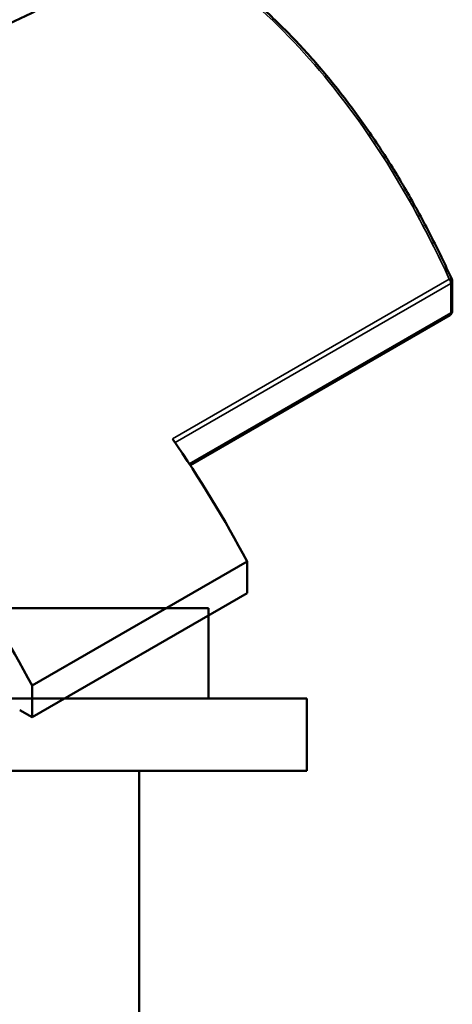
# Model space of a CAD drawing. Header units: millimetres. Extents: x -604 to 1138, y -275 to 898.
# Tile 10 of 11: x 964 to 1132, y 311 to 692. Entities that reach past the tile are written whole.
import ezdxf

# ---------------------------------------------------------------- set-up
doc = ezdxf.new("R2010")
doc.units = ezdxf.units.MM
doc.layers.add('Visible (ANSI)', color=7, linetype='Continuous', lineweight=50)
doc.layers.add('Visible Narrow (ANSI)', color=7, linetype='Continuous', lineweight=35)

msp = doc.modelspace()

# ---------------------------------------------------------------- linework, layer by layer
at = {"layer": 'Visible (ANSI)'}
for p, q in [((1131.52, 579.5), (1131.52, 590.94)), ((1130.52, 577.76), (1030.23, 519.86)), ((1052.3, 482.5), (969.22, 434.53)), ((1052.3, 482.5), (1052.3, 470.25)), ((1052.3, 470.25), (969.22, 422.28)), ((1037.38, 464.52), (769.38, 464.52)), ((1037.38, 429.52), (1037.38, 464.52)), ((969.22, 422.28), (969.22, 434.53)), ((1075.38, 429.52), (731.38, 429.52)), ((1075.38, 401.52), (1075.38, 429.52)), ((964.39, 425.07), (969.22, 422.28)), ((1075.38, 401.52), (731.38, 401.52)), ((1010.58, 229.52), (1010.58, 401.52))]:
    msp.add_line(p, q, dxfattribs=at)
for centre, start, end in [((1129.52, 590.94), 0, 24.5546), ((1129.52, 579.5), 300, 0)]:
    msp.add_arc(centre, 2, start, end, dxfattribs=at)
for centre, major_axis, start_param, end_param in [((855.19, 769.17), (-172, 0), 0, 3.141593), ((896.74, 411.85), (147.5, -255.48), 1.514516, 1.703274), ((813.65, 363.88), (-147.5, 255.48), 4.656108, 4.844867)]:
    msp.add_ellipse(centre, major_axis=major_axis, ratio=0.57735, start_param=start_param, end_param=end_param, dxfattribs=at)
msp.add_open_spline([(1131.34, 591.77), (1128.72, 597.51), (1125.98, 603.17), (1120.29, 614.28), (1117.33, 619.74), (1111.2, 630.42), (1108.01, 635.65), (1101.43, 645.84), (1098.03, 650.81), (1091, 660.45), (1087.38, 665.13), (1079.93, 674.18), (1076.1, 678.54), (1068.23, 686.93), (1064.2, 690.96), (1055.94, 698.64), (1051.72, 702.3), (1043.1, 709.23), (1038.71, 712.5), (1029.77, 718.63), (1025.22, 721.5), (1017.85, 725.73), (1015.06, 727.25), (1012.25, 728.68)], degree=3, knots=[5.750714, 5.750714, 5.750714, 5.750714, 7.685928, 7.685928, 9.621143, 9.621143, 11.556358, 11.556358, 13.491573, 13.491573, 15.426788, 15.426788, 17.362003, 17.362003, 19.297218, 19.297218, 21.232433, 21.232433, 23.167648, 23.167648, 25.102863, 25.102863, 26.262431, 26.262431, 26.262431, 26.262431], dxfattribs=at)
at = {"layer": 'Visible Narrow (ANSI)'}
for p, q in [((1130.38, 591.74), (1023.46, 530.01)), ((1024.41, 528.62), (1130.94, 590.12)), ((1130.94, 590.12), (1130.94, 578.68)), ((1130.94, 578.68), (1029.91, 520.35))]:
    msp.add_line(p, q, dxfattribs=at)
for centre, major_axis, ratio, start_param, end_param in [((1129.52, 590.94), (1.82, 0.83), 0.223753, 0, 0.979818), ((1129.52, 590.94), (1, -1.73), 0.57735, 0.785398, 1.703274), ((1129.52, 590.94), (2, 0), 0.57735, 5.497787, 6.283185), ((1129.52, 579.5), (2, 0), 0.57735, 5.497787, 6.283185), ((1129.52, 579.5), (1, -1.73), 0.57735, 0, 0.785398)]:
    msp.add_ellipse(centre, major_axis=major_axis, ratio=ratio, start_param=start_param, end_param=end_param, dxfattribs=at)
msp.add_open_spline([(1011.91, 728.24), (1014.61, 726.85), (1017.29, 725.39), (1019.95, 723.85), (1032.45, 716.63), (1044.47, 707.84), (1067.18, 687.48), (1077.85, 675.91), (1098.12, 649.88), (1107.63, 635.29), (1121.26, 610.73), (1125.97, 601.36), (1130.38, 591.74)], degree=3, knots=[-26.175655, -26.175655, -26.175655, -26.175655, -25.054933, -25.054933, -25.054933, -19.788195, -19.788195, -14.521463, -14.521463, -8.986375, -8.986375, -5.750714, -5.750714, -5.750714, -5.750714], dxfattribs=at)

doc.saveas('drawing.dxf')
